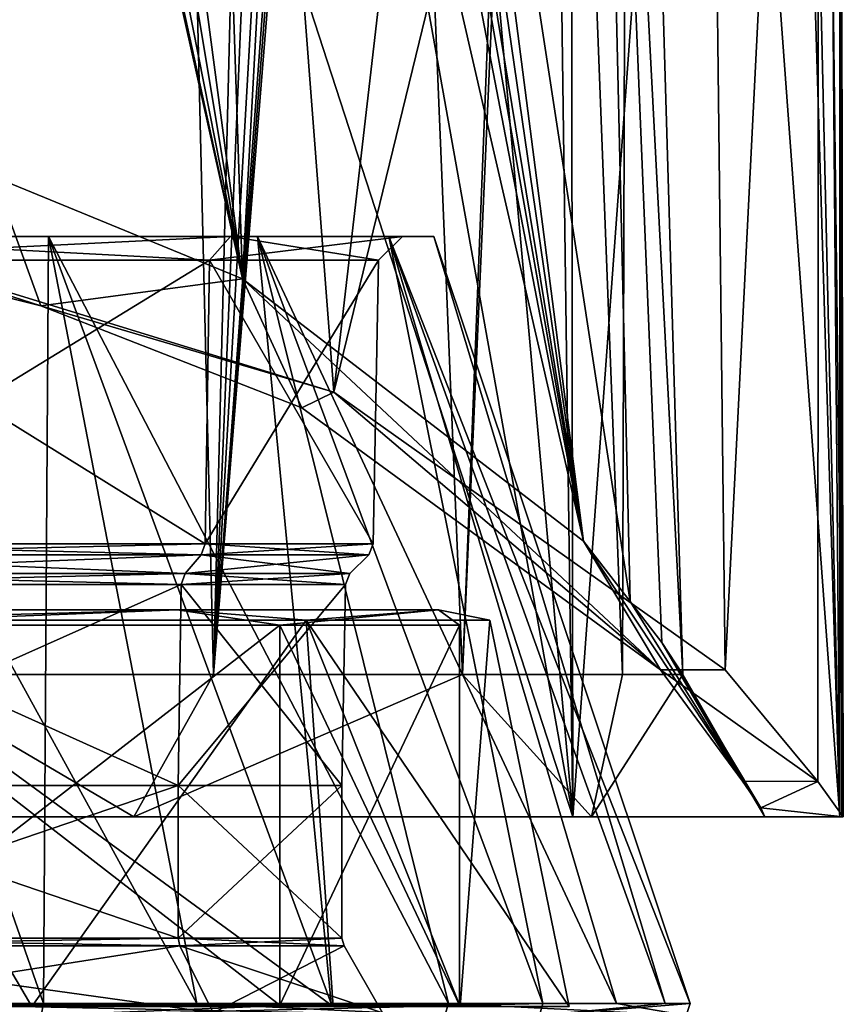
# Model space of a CAD drawing. Header units: millimetres. Extents: x -175 to 175, y 0 to 247.
# Tile 125 of 185: x 161 to 172, y 61 to 74. Entities that reach past the tile are written whole.
import ezdxf

# ---------------------------------------------------------------- set-up
doc = ezdxf.new("R2010")
doc.units = ezdxf.units.MM
doc.header["$LTSCALE"] = 65.185185
for name, color, linetype in [('1077', 7, 'CONTINUOUS'), ('1080', 7, 'CONTINUOUS'), ('1081', 7, 'CONTINUOUS'), ('543', 7, 'CONTINUOUS'), ('544', 7, 'CONTINUOUS'), ('548', 7, 'CONTINUOUS'), ('549', 7, 'CONTINUOUS'), ('550', 7, 'CONTINUOUS'), ('553', 7, 'CONTINUOUS'), ('824', 7, 'CONTINUOUS'), ('825', 7, 'CONTINUOUS'), ('828', 7, 'CONTINUOUS'), ('833', 7, 'CONTINUOUS'), ('834', 7, 'CONTINUOUS'), ('836', 7, 'CONTINUOUS'), ('838', 7, 'CONTINUOUS'), ('841', 7, 'CONTINUOUS'), ('842', 7, 'CONTINUOUS'), ('861', 7, 'CONTINUOUS'), ('865', 7, 'CONTINUOUS'), ('867', 7, 'CONTINUOUS'), ('868', 7, 'CONTINUOUS'), ('872', 7, 'CONTINUOUS'), ('895', 7, 'CONTINUOUS')]:
    doc.layers.add(name, color=color, linetype=linetype)

msp = doc.modelspace()

# ---------------------------------------------------------------- linework, layer by layer
at = {"layer": '1077', "color": 7, "linetype": 'CONTINUOUS', "true_color": 0xe0f2ff}
for points in [[(162.947, 63.6, 16.534), (154.613, 63.6, 20.487), (159.857, 65.414, 17.348), (162.947, 63.6, 16.534)], [(162.947, 63.6, 16.534), (159.857, 65.414, 17.348), (163.962, 65.414, 14.254), (162.947, 63.6, 16.534)], [(168.784, 63.6, 9.39), (162.947, 63.6, 16.534), (167.14, 65.414, 10.213), (168.784, 63.6, 9.39)], [(162.947, 63.6, 16.534), (163.962, 65.414, 14.254), (167.14, 65.414, 10.213), (162.947, 63.6, 16.534)], [(168.784, 63.6, 9.39), (167.14, 65.414, 10.213), (169.181, 65.414, 5.495), (168.784, 63.6, 9.39)], [(170.996, 63.6, 0.434), (168.784, 63.6, 9.39), (169.948, 65.414, 0.412), (170.996, 63.6, 0.434)], [(168.784, 63.6, 9.39), (169.181, 65.414, 5.495), (169.948, 65.414, 0.412), (168.784, 63.6, 9.39)]]:
    msp.add_3dface(points, dxfattribs=at)
at = {"layer": '1080', "color": 7, "linetype": 'CONTINUOUS', "true_color": 0xe0f2ff}
for points in [[(158.034, 71.049, -19.974), (161.762, 70.116, -17.974), (161.162, 71.761, -16.337), (158.034, 71.049, -19.974)], [(161.762, 70.116, -17.974), (164.333, 70.461, -13.69), (161.162, 71.761, -16.337), (161.762, 70.116, -17.974)], [(161.762, 70.116, -17.974), (165.091, 68.818, -15.191), (164.333, 70.461, -13.69), (161.762, 70.116, -17.974)], [(165.091, 68.818, -15.191), (169.665, 65.474, -8.018), (164.333, 70.461, -13.69), (165.091, 68.818, -15.191)], [(169.665, 65.474, -8.018), (168.682, 67.116, -6.878), (164.333, 70.461, -13.69), (169.665, 65.474, -8.018)]]:
    msp.add_3dface(points, dxfattribs=at)
at = {"layer": '1081', "color": 7, "linetype": 'CONTINUOUS', "true_color": 0xe0f2ff}
for points in [[(169.665, 65.474, -8.018), (170.709, 64.055, -3.806), (168.682, 67.116, -6.878), (169.665, 65.474, -8.018)], [(170.709, 64.055, -3.806), (169.278, 66.347, -5.047), (168.682, 67.116, -6.878), (170.709, 64.055, -3.806)], [(170.709, 64.055, -3.806), (169.68, 65.822, -3.223), (169.278, 66.347, -5.047), (170.709, 64.055, -3.806)], [(170.944, 63.713, -1.686), (170.996, 63.6, 0.434), (169.68, 65.822, -3.223), (170.944, 63.713, -1.686)], [(170.996, 63.6, 0.434), (169.948, 65.414, 0.412), (169.68, 65.822, -3.223), (170.996, 63.6, 0.434)], [(170.709, 64.055, -3.806), (170.944, 63.713, -1.686), (169.68, 65.822, -3.223), (170.709, 64.055, -3.806)]]:
    msp.add_3dface(points, dxfattribs=at)
at = {"layer": '543', "color": 7, "linetype": 'CONTINUOUS', "true_color": 0xe0f2ff}
for points in [[(163.51, 64, -7.8), (157.8, 64, -13.51), (163.51, 62.054, -7.8), (163.51, 64, -7.8)], [(163.51, 62.054, -7.8), (157.8, 64, -13.51), (157.8, 62.054, -13.51), (163.51, 62.054, -7.8)], [(157.8, 64, 13.51), (163.51, 64, 7.8), (157.8, 62.054, 13.51), (157.8, 64, 13.51)], [(157.8, 62.054, 13.51), (163.51, 64, 7.8), (163.51, 62.054, 7.8), (157.8, 62.054, 13.51)], [(165.6, 64), (163.51, 64, -7.8), (165.6, 62.054), (165.6, 64)], [(165.6, 62.054), (163.51, 64, -7.8), (163.51, 62.054, -7.8), (165.6, 62.054)], [(163.51, 64, 7.8), (165.6, 64), (163.51, 62.054, 7.8), (163.51, 64, 7.8)], [(163.51, 62.054, 7.8), (165.6, 64), (165.6, 62.054), (163.51, 62.054, 7.8)]]:
    msp.add_3dface(points, dxfattribs=at)
at = {"layer": '544', "color": 7, "linetype": 'CONTINUOUS', "true_color": 0xe0f2ff}
for points in [[(157.378, 61.218, -18.677), (158.385, 71, -14.524), (161.792, 61.218, -16.255), (157.378, 61.218, -18.677)], [(161.859, 71, 11.859), (158.385, 71, 14.524), (163.75, 61.218, 14.636), (161.859, 71, 11.859)], [(163.75, 61.218, 14.636), (158.385, 71, 14.524), (159.677, 61.218, 17.596), (163.75, 61.218, 14.636)], [(158.385, 71, -14.524), (161.859, 71, -11.859), (161.792, 61.218, -16.255), (158.385, 71, -14.524)], [(161.792, 61.218, -16.255), (161.859, 71, -11.859), (165.465, 61.218, -12.81), (161.792, 61.218, -16.255)], [(164.524, 71, 8.385), (161.859, 71, 11.859), (166.958, 61.218, 10.755), (164.524, 71, 8.385)], [(166.958, 61.218, 10.755), (161.859, 71, 11.859), (163.75, 61.218, 14.636), (166.958, 61.218, 10.755)], [(161.859, 71, -11.859), (164.524, 71, -8.385), (165.465, 61.218, -12.81), (161.859, 71, -11.859)], [(166.199, 71, 4.341), (164.524, 71, 8.385), (169.101, 61.218, 6.199), (166.199, 71, 4.341)], [(169.101, 61.218, 6.199), (164.524, 71, 8.385), (166.958, 61.218, 10.755), (169.101, 61.218, 6.199)], [(164.524, 71, -8.385), (166.199, 71, -4.341), (168.165, 61.218, -8.561), (164.524, 71, -8.385)], [(165.465, 61.218, -12.81), (164.524, 71, -8.385), (168.165, 61.218, -8.561), (165.465, 61.218, -12.81)], [(166.771, 71), (166.199, 71, 4.341), (170.042, 61.218, 1.252), (166.771, 71)], [(170.042, 61.218, 1.252), (166.199, 71, 4.341), (169.101, 61.218, 6.199), (170.042, 61.218, 1.252)], [(166.199, 71, -4.341), (166.771, 71), (169.724, 61.218, -3.773), (166.199, 71, -4.341)], [(168.165, 61.218, -8.561), (166.199, 71, -4.341), (169.724, 61.218, -3.773), (168.165, 61.218, -8.561)], [(169.724, 61.218, -3.773), (166.771, 71), (170.042, 61.218, 1.252), (169.724, 61.218, -3.773)]]:
    msp.add_3dface(points, dxfattribs=at)
at = {"layer": '548', "color": 7, "linetype": 'CONTINUOUS', "true_color": 0xe0f2ff}
for points in [[(161.647, 61.181, -14.475), (158.744, 66.11, -15.145), (153.701, 61.5, -18.173), (161.647, 61.181, -14.475)], [(165.145, 66.11, -8.744), (158.744, 66.11, -15.145), (161.647, 61.181, -14.475), (165.145, 66.11, -8.744)], [(158.744, 66.11, 15.145), (165.145, 66.11, 8.744), (165.487, 61.181, 10.262), (158.744, 66.11, 15.145)], [(158.79, 61.181, 16.368), (158.744, 66.11, 15.145), (165.487, 61.181, 10.262), (158.79, 61.181, 16.368)], [(167.109, 61.181, -7.242), (165.145, 66.11, -8.744), (161.647, 61.181, -14.475), (167.109, 61.181, -7.242)], [(167.488, 66.11), (165.145, 66.11, -8.744), (167.109, 61.181, -7.242), (167.488, 66.11)], [(165.145, 66.11, 8.744), (167.488, 66.11), (168.499, 61.181, 1.714), (165.145, 66.11, 8.744)], [(165.487, 61.181, 10.262), (165.145, 66.11, 8.744), (168.499, 61.181, 1.714), (165.487, 61.181, 10.262)], [(168.499, 61.181, 1.714), (167.488, 66.11), (167.109, 61.181, -7.242), (168.499, 61.181, 1.714)], [(153.413, 61.181, -18.262), (161.647, 61.181, -14.475), (153.561, 61.431, -18.209), (153.413, 61.181, -18.262)], [(153.561, 61.431, -18.209), (161.647, 61.181, -14.475), (153.701, 61.5, -18.173), (153.561, 61.431, -18.209)]]:
    msp.add_3dface(points, dxfattribs=at)
at = {"layer": '549', "color": 7, "linetype": 'CONTINUOUS', "true_color": 0xe0f2ff}
for points in [[(164.809, 61.2, -8.55), (158.55, 61.2, -14.809), (164.809, 66.043, -8.55), (164.809, 61.2, -8.55)], [(164.809, 66.043, -8.55), (158.55, 61.2, -14.809), (158.55, 66.043, -14.809), (164.809, 66.043, -8.55)], [(158.55, 61.2, 14.809), (164.809, 61.2, 8.55), (158.55, 66.043, 14.809), (158.55, 61.2, 14.809)], [(158.55, 66.043, 14.809), (164.809, 61.2, 8.55), (164.809, 66.043, 8.55), (158.55, 66.043, 14.809)], [(167.1, 61.2), (164.809, 61.2, -8.55), (167.1, 66.043), (167.1, 61.2)], [(167.1, 66.043), (164.809, 61.2, -8.55), (164.809, 66.043, -8.55), (167.1, 66.043)], [(164.809, 61.2, 8.55), (167.1, 61.2), (164.809, 66.043, 8.55), (164.809, 61.2, 8.55)], [(164.809, 66.043, 8.55), (167.1, 61.2), (167.1, 66.043), (164.809, 66.043, 8.55)]]:
    msp.add_3dface(points, dxfattribs=at)
at = {"layer": '550', "color": 7, "linetype": 'CONTINUOUS', "true_color": 0xe0f2ff}
for points in [[(157.378, 61.218, -18.677), (161.792, 61.218, -16.255), (152.5, 61.065, -19.873), (157.378, 61.218, -18.677)], [(161.792, 61.218, -16.255), (161.766, 61.065, -16.21), (152.5, 61.065, -19.873), (161.792, 61.218, -16.255)], [(159.677, 61.218, 17.596), (159.651, 61.065, 17.552), (166.914, 61.065, 10.73), (159.677, 61.218, 17.596)], [(163.75, 61.218, 14.636), (159.677, 61.218, 17.596), (166.914, 61.065, 10.73), (163.75, 61.218, 14.636)], [(161.792, 61.218, -16.255), (165.465, 61.218, -12.81), (161.766, 61.065, -16.21), (161.792, 61.218, -16.255)], [(165.465, 61.218, -12.81), (168.165, 61.218, -8.561), (161.766, 61.065, -16.21), (165.465, 61.218, -12.81)], [(168.165, 61.218, -8.561), (168.121, 61.065, -8.535), (161.766, 61.065, -16.21), (168.165, 61.218, -8.561)], [(166.958, 61.218, 10.755), (163.75, 61.218, 14.636), (166.914, 61.065, 10.73), (166.958, 61.218, 10.755)], [(166.958, 61.218, 10.755), (166.914, 61.065, 10.73), (169.991, 61.065, 1.252), (166.958, 61.218, 10.755)], [(169.101, 61.218, 6.199), (166.958, 61.218, 10.755), (169.991, 61.065, 1.252), (169.101, 61.218, 6.199)], [(168.165, 61.218, -8.561), (169.724, 61.218, -3.773), (168.121, 61.065, -8.535), (168.165, 61.218, -8.561)], [(169.724, 61.218, -3.773), (170.042, 61.218, 1.252), (168.121, 61.065, -8.535), (169.724, 61.218, -3.773)], [(170.042, 61.218, 1.252), (169.991, 61.065, 1.252), (168.121, 61.065, -8.535), (170.042, 61.218, 1.252)], [(170.042, 61.218, 1.252), (169.101, 61.218, 6.199), (169.991, 61.065, 1.252), (170.042, 61.218, 1.252)]]:
    msp.add_3dface(points, dxfattribs=at)
at = {"layer": '553', "color": 7, "linetype": 'CONTINUOUS', "true_color": 0xe0f2ff}
for points in [[(158.744, 66.11, -15.145), (163.499, 66.24, -10.765), (157.491, 66.24, -15.556), (158.744, 66.11, -15.145)], [(158.744, 66.11, 15.145), (157.491, 66.24, 15.556), (163.499, 66.24, 10.765), (158.744, 66.11, 15.145)], [(157.491, 66.24, 15.556), (158.55, 66.043, 14.809), (163.499, 66.24, 10.765), (157.491, 66.24, 15.556)], [(163.499, 66.24, -10.765), (158.55, 66.043, -14.809), (157.491, 66.24, -15.556), (163.499, 66.24, -10.765)], [(158.55, 66.043, 14.809), (164.809, 66.043, 8.55), (163.499, 66.24, 10.765), (158.55, 66.043, 14.809)], [(164.809, 66.043, -8.55), (158.55, 66.043, -14.809), (163.499, 66.24, -10.765), (164.809, 66.043, -8.55)], [(158.744, 66.11, -15.145), (165.145, 66.11, -8.744), (163.499, 66.24, -10.765), (158.744, 66.11, -15.145)], [(165.145, 66.11, 8.744), (158.744, 66.11, 15.145), (163.499, 66.24, 10.765), (165.145, 66.11, 8.744)], [(165.145, 66.11, -8.744), (166.833, 66.24, -3.842), (163.499, 66.24, -10.765), (165.145, 66.11, -8.744)], [(165.145, 66.11, 8.744), (163.499, 66.24, 10.765), (166.833, 66.24, 3.842), (165.145, 66.11, 8.744)], [(163.499, 66.24, 10.765), (164.809, 66.043, 8.55), (166.833, 66.24, 3.842), (163.499, 66.24, 10.765)], [(166.833, 66.24, -3.842), (164.809, 66.043, -8.55), (163.499, 66.24, -10.765), (166.833, 66.24, -3.842)], [(164.809, 66.043, 8.55), (167.1, 66.043), (166.833, 66.24, 3.842), (164.809, 66.043, 8.55)], [(167.1, 66.043), (164.809, 66.043, -8.55), (166.833, 66.24, -3.842), (167.1, 66.043)], [(165.145, 66.11, -8.744), (167.488, 66.11), (166.833, 66.24, -3.842), (165.145, 66.11, -8.744)], [(167.488, 66.11), (165.145, 66.11, 8.744), (166.833, 66.24, 3.842), (167.488, 66.11)], [(167.488, 66.11), (166.833, 66.24, 3.842), (166.833, 66.24, -3.842), (167.488, 66.11)], [(166.833, 66.24, 3.842), (167.1, 66.043), (166.833, 66.24, -3.842), (166.833, 66.24, 3.842)]]:
    msp.add_3dface(points, dxfattribs=at)
at = {"layer": '824', "color": 7, "linetype": 'CONTINUOUS', "true_color": 0xe0f2ff}
for points in [[(163.599, 66.703, -7.852), (157.971, 66.943, -13.807), (157.852, 66.703, -13.599), (163.599, 66.703, -7.852)], [(157.971, 66.943, 13.807), (163.807, 66.943, 7.971), (157.852, 66.703, 13.599), (157.971, 66.943, 13.807)], [(157.852, 66.703, 13.599), (163.807, 66.943, 7.971), (163.599, 66.703, 7.852), (157.852, 66.703, 13.599)], [(163.807, 66.943, -7.971), (157.971, 66.943, -13.807), (163.599, 66.703, -7.852), (163.807, 66.943, -7.971)], [(165.703, 66.703, 0), (163.807, 66.943, -7.971), (163.599, 66.703, -7.852), (165.703, 66.703, 0)], [(163.807, 66.943, 7.971), (165.943, 66.943, 0), (163.599, 66.703, 7.852), (163.807, 66.943, 7.971)], [(163.599, 66.703, 7.852), (165.943, 66.943, 0), (165.703, 66.703, 0), (163.599, 66.703, 7.852)], [(165.943, 66.943, 0), (163.807, 66.943, -7.971), (165.703, 66.703, 0), (165.943, 66.943, 0)]]:
    msp.add_3dface(points, dxfattribs=at)
at = {"layer": '825', "color": 7, "linetype": 'CONTINUOUS', "true_color": 0xe0f2ff}
for points in [[(163.858, 67.081, 8.001), (158.001, 67.081, 13.858), (163.912, 70.7, 8.032), (163.858, 67.081, 8.001)], [(163.912, 70.7, 8.032), (158.001, 67.081, 13.858), (158.032, 70.7, 13.912), (163.912, 70.7, 8.032)], [(158.001, 67.081, -13.858), (163.858, 67.081, -8.001), (158.032, 70.7, -13.912), (158.001, 67.081, -13.858)], [(158.032, 70.7, -13.912), (163.858, 67.081, -8.001), (163.912, 70.7, -8.032), (158.032, 70.7, -13.912)], [(166.001, 67.081), (163.858, 67.081, 8.001), (166.065, 70.7), (166.001, 67.081)], [(166.065, 70.7), (163.858, 67.081, 8.001), (163.912, 70.7, 8.032), (166.065, 70.7)], [(163.858, 67.081, -8.001), (166.001, 67.081), (163.912, 70.7, -8.032), (163.858, 67.081, -8.001)], [(163.912, 70.7, -8.032), (166.001, 67.081), (166.065, 70.7), (163.912, 70.7, -8.032)]]:
    msp.add_3dface(points, dxfattribs=at)
at = {"layer": '828', "color": 7, "linetype": 'CONTINUOUS', "true_color": 0xe0f2ff}
for points in [[(157.971, 66.943, -13.807), (163.807, 66.943, -7.971), (158.001, 67.081, -13.858), (157.971, 66.943, -13.807)], [(163.807, 66.943, 7.971), (157.971, 66.943, 13.807), (163.858, 67.081, 8.001), (163.807, 66.943, 7.971)], [(157.971, 66.943, 13.807), (158.001, 67.081, 13.858), (163.858, 67.081, 8.001), (157.971, 66.943, 13.807)], [(163.807, 66.943, -7.971), (163.858, 67.081, -8.001), (158.001, 67.081, -13.858), (163.807, 66.943, -7.971)], [(163.807, 66.943, -7.971), (165.943, 66.943, 0), (163.858, 67.081, -8.001), (163.807, 66.943, -7.971)], [(165.943, 66.943, 0), (163.807, 66.943, 7.971), (166.001, 67.081), (165.943, 66.943, 0)], [(163.807, 66.943, 7.971), (163.858, 67.081, 8.001), (166.001, 67.081), (163.807, 66.943, 7.971)], [(165.943, 66.943, 0), (166.001, 67.081), (163.858, 67.081, -8.001), (165.943, 66.943, 0)]]:
    msp.add_3dface(points, dxfattribs=at)
at = {"layer": '833', "color": 7, "linetype": 'CONTINUOUS', "true_color": 0xe0f2ff}
for points in [[(157.8, 64, -13.51), (163.51, 64, -7.8), (157.822, 66.565, -13.549), (157.8, 64, -13.51)], [(163.51, 64, 7.8), (157.8, 64, 13.51), (163.549, 66.565, 7.822), (163.51, 64, 7.8)], [(163.549, 66.565, 7.822), (157.8, 64, 13.51), (157.822, 66.565, 13.549), (163.549, 66.565, 7.822)], [(157.822, 66.565, -13.549), (163.51, 64, -7.8), (163.549, 66.565, -7.822), (157.822, 66.565, -13.549)], [(163.51, 64, -7.8), (165.6, 64), (163.549, 66.565, -7.822), (163.51, 64, -7.8)], [(165.6, 64), (163.51, 64, 7.8), (165.645, 66.565), (165.6, 64)], [(165.645, 66.565), (163.51, 64, 7.8), (163.549, 66.565, 7.822), (165.645, 66.565)], [(163.549, 66.565, -7.822), (165.6, 64), (165.645, 66.565), (163.549, 66.565, -7.822)]]:
    msp.add_3dface(points, dxfattribs=at)
at = {"layer": '834', "color": 7, "linetype": 'CONTINUOUS', "true_color": 0xe0f2ff}
for points in [[(163.533, 61.954, -7.813), (157.813, 61.954, -13.533), (163.96, 61.1, -8.06), (163.533, 61.954, -7.813)], [(163.96, 61.1, -8.06), (157.813, 61.954, -13.533), (158.06, 61.1, -13.96), (163.96, 61.1, -8.06)], [(157.813, 61.954, 13.533), (163.533, 61.954, 7.813), (158.06, 61.1, 13.96), (157.813, 61.954, 13.533)], [(158.06, 61.1, 13.96), (163.533, 61.954, 7.813), (163.96, 61.1, 8.06), (158.06, 61.1, 13.96)], [(165.627, 61.954), (163.533, 61.954, -7.813), (166.12, 61.1), (165.627, 61.954)], [(166.12, 61.1), (163.533, 61.954, -7.813), (163.96, 61.1, -8.06), (166.12, 61.1)], [(163.533, 61.954, 7.813), (165.627, 61.954), (163.96, 61.1, 8.06), (163.533, 61.954, 7.813)], [(163.96, 61.1, 8.06), (165.627, 61.954), (166.12, 61.1), (163.96, 61.1, 8.06)]]:
    msp.add_3dface(points, dxfattribs=at)
at = {"layer": '836', "color": 7, "linetype": 'CONTINUOUS', "true_color": 0xe0f2ff}
for points in [[(157.8, 62.054, 13.51), (163.51, 62.054, 7.8), (157.813, 61.954, 13.533), (157.8, 62.054, 13.51)], [(163.51, 62.054, -7.8), (157.8, 62.054, -13.51), (163.533, 61.954, -7.813), (163.51, 62.054, -7.8)], [(157.8, 62.054, -13.51), (157.813, 61.954, -13.533), (163.533, 61.954, -7.813), (157.8, 62.054, -13.51)], [(163.51, 62.054, 7.8), (163.533, 61.954, 7.813), (157.813, 61.954, 13.533), (163.51, 62.054, 7.8)], [(163.51, 62.054, 7.8), (165.6, 62.054), (163.533, 61.954, 7.813), (163.51, 62.054, 7.8)], [(165.6, 62.054), (163.51, 62.054, -7.8), (165.627, 61.954), (165.6, 62.054)], [(163.51, 62.054, -7.8), (163.533, 61.954, -7.813), (165.627, 61.954), (163.51, 62.054, -7.8)], [(165.6, 62.054), (165.627, 61.954), (163.533, 61.954, 7.813), (165.6, 62.054)]]:
    msp.add_3dface(points, dxfattribs=at)
at = {"layer": '838', "color": 7, "linetype": 'CONTINUOUS', "true_color": 0xe0f2ff}
for points in [[(157.852, 66.703, 13.599), (163.599, 66.703, 7.852), (157.822, 66.565, 13.549), (157.852, 66.703, 13.599)], [(163.599, 66.703, 7.852), (163.549, 66.565, 7.822), (157.822, 66.565, 13.549), (163.599, 66.703, 7.852)], [(157.852, 66.703, -13.599), (157.822, 66.565, -13.549), (163.549, 66.565, -7.822), (157.852, 66.703, -13.599)], [(163.599, 66.703, -7.852), (157.852, 66.703, -13.599), (163.549, 66.565, -7.822), (163.599, 66.703, -7.852)], [(163.599, 66.703, 7.852), (165.703, 66.703, 0), (163.549, 66.565, 7.822), (163.599, 66.703, 7.852)], [(165.703, 66.703, 0), (165.645, 66.565), (163.549, 66.565, 7.822), (165.703, 66.703, 0)], [(163.599, 66.703, -7.852), (163.549, 66.565, -7.822), (165.645, 66.565), (163.599, 66.703, -7.852)], [(165.703, 66.703, 0), (163.599, 66.703, -7.852), (165.645, 66.565), (165.703, 66.703, 0)]]:
    msp.add_3dface(points, dxfattribs=at)
at = {"layer": '841', "color": 7, "linetype": 'CONTINUOUS', "true_color": 0xe0f2ff}
for points in [[(158.385, 71, 14.524), (161.859, 71, 11.859), (158.188, 71, 14.181), (158.385, 71, 14.524)], [(158.188, 71, 14.181), (161.859, 71, 11.859), (164.181, 71, 8.188), (158.188, 71, 14.181)], [(164.181, 71, -8.188), (158.385, 71, -14.524), (158.188, 71, -14.181), (164.181, 71, -8.188)], [(161.859, 71, -11.859), (158.385, 71, -14.524), (164.181, 71, -8.188), (161.859, 71, -11.859)], [(161.859, 71, 11.859), (164.524, 71, 8.385), (164.181, 71, 8.188), (161.859, 71, 11.859)], [(164.524, 71, -8.385), (161.859, 71, -11.859), (164.181, 71, -8.188), (164.524, 71, -8.385)], [(164.524, 71, 8.385), (166.199, 71, 4.341), (164.181, 71, 8.188), (164.524, 71, 8.385)], [(164.181, 71, 8.188), (166.199, 71, 4.341), (166.375, 71), (164.181, 71, 8.188)], [(166.375, 71), (164.524, 71, -8.385), (164.181, 71, -8.188), (166.375, 71)], [(166.199, 71, -4.341), (164.524, 71, -8.385), (166.375, 71), (166.199, 71, -4.341)], [(166.199, 71, 4.341), (166.771, 71), (166.375, 71), (166.199, 71, 4.341)], [(166.771, 71), (166.199, 71, -4.341), (166.375, 71), (166.771, 71)]]:
    msp.add_3dface(points, dxfattribs=at)
at = {"layer": '842', "color": 7, "linetype": 'CONTINUOUS', "true_color": 0xe0f2ff}
for points in [[(158.032, 70.7, -13.912), (163.912, 70.7, -8.032), (158.188, 71, -14.181), (158.032, 70.7, -13.912)], [(163.912, 70.7, 8.032), (158.032, 70.7, 13.912), (164.181, 71, 8.188), (163.912, 70.7, 8.032)], [(158.032, 70.7, 13.912), (158.188, 71, 14.181), (164.181, 71, 8.188), (158.032, 70.7, 13.912)], [(163.912, 70.7, -8.032), (164.181, 71, -8.188), (158.188, 71, -14.181), (163.912, 70.7, -8.032)], [(163.912, 70.7, -8.032), (166.065, 70.7), (164.181, 71, -8.188), (163.912, 70.7, -8.032)], [(166.065, 70.7), (163.912, 70.7, 8.032), (166.375, 71), (166.065, 70.7)], [(163.912, 70.7, 8.032), (164.181, 71, 8.188), (166.375, 71), (163.912, 70.7, 8.032)], [(166.065, 70.7), (166.375, 71), (164.181, 71, -8.188), (166.065, 70.7)]]:
    msp.add_3dface(points, dxfattribs=at)
at = {"layer": '861', "color": 7, "linetype": 'CONTINUOUS', "true_color": 0xe0f2ff}
for points in [[(171.951, 90.13, 1.467), (171.996, 63.6, 0.434), (171.685, 89.243, -3.707), (171.951, 90.13, 1.467)], [(171.951, 90.13, 1.467), (171.951, 88.828, 1.467), (171.979, 63.6, 0.951), (171.951, 90.13, 1.467)], [(171.996, 63.6, 0.434), (171.951, 90.13, 1.467), (171.979, 63.6, 0.951), (171.996, 63.6, 0.434)], [(171.685, 89.243, -3.707), (170.487, 65.474, -8.018), (170.22, 88.394, -8.668), (171.685, 89.243, -3.707)], [(171.671, 64.051, -3.788), (170.487, 65.474, -8.018), (171.685, 89.243, -3.707), (171.671, 64.051, -3.788)], [(171.996, 63.6, 0.434), (171.671, 64.051, -3.788), (171.685, 89.243, -3.707), (171.996, 63.6, 0.434)], [(171.979, 63.6, 0.951), (171.951, 88.828, 1.467), (171.951, 87.258, 1.467), (171.979, 63.6, 0.951)], [(170.487, 65.474, -8.018), (165.497, 69.016, -15.616), (170.22, 88.394, -8.668), (170.487, 65.474, -8.018)], [(170.22, 88.394, -8.668), (165.497, 69.016, -15.616), (167.647, 87.63, -13.137), (170.22, 88.394, -8.668)], [(167.647, 87.63, -13.137), (165.497, 69.016, -15.616), (164.12, 86.99, -16.871), (167.647, 87.63, -13.137)], [(171.951, 63.6, 1.467), (171.979, 63.6, 0.951), (171.951, 87.258, 1.467), (171.951, 63.6, 1.467)], [(165.497, 69.016, -15.616), (158.248, 71.245, -20.395), (164.12, 86.99, -16.871), (165.497, 69.016, -15.616)], [(164.12, 86.99, -16.871), (158.248, 71.245, -20.395), (159.843, 86.511, -19.675), (164.12, 86.99, -16.871)]]:
    msp.add_3dface(points, dxfattribs=at)
at = {"layer": '865', "color": 7, "linetype": 'CONTINUOUS', "true_color": 0xe0f2ff}
for points in [[(158.034, 71.049, -19.974), (158.248, 71.245, -20.395), (161.762, 70.116, -17.974), (158.034, 71.049, -19.974)], [(158.248, 71.245, -20.395), (165.497, 69.016, -15.616), (161.762, 70.116, -17.974), (158.248, 71.245, -20.395)], [(161.762, 70.116, -17.974), (165.497, 69.016, -15.616), (165.091, 68.818, -15.191), (161.762, 70.116, -17.974)], [(165.091, 68.818, -15.191), (165.497, 69.016, -15.616), (169.665, 65.474, -8.018), (165.091, 68.818, -15.191)], [(165.497, 69.016, -15.616), (170.487, 65.474, -8.018), (169.665, 65.474, -8.018), (165.497, 69.016, -15.616)]]:
    msp.add_3dface(points, dxfattribs=at)
at = {"layer": '867', "color": 7, "linetype": 'CONTINUOUS', "true_color": 0xe0f2ff}
for points in [[(171.951, 63.6, 1.467), (171.387, 88.064, 5.156), (171.215, 87.849, 5.824), (171.951, 63.6, 1.467)], [(171.951, 63.6, 1.467), (171.748, 87.624, 3.321), (171.387, 88.064, 5.156), (171.951, 63.6, 1.467)], [(170.243, 86.825, 8.616), (171.951, 63.6, 1.467), (171.215, 87.849, 5.824), (170.243, 86.825, 8.616)], [(171.951, 63.6, 1.467), (171.951, 87.258, 1.467), (171.748, 87.624, 3.321), (171.951, 63.6, 1.467)], [(170.243, 86.825, 8.616), (168.515, 85.57, 11.883), (168.545, 63.6, 11.836), (170.243, 86.825, 8.616)], [(171.951, 63.6, 1.467), (170.243, 86.825, 8.616), (168.545, 63.6, 11.836), (171.951, 63.6, 1.467)], [(161.573, 85.061, 18.71), (157.613, 86.465, 20.641), (160.574, 63.6, 19.292), (161.573, 85.061, 18.71)], [(168.515, 85.57, 11.883), (168.248, 85.425, 12.289), (168.545, 63.6, 11.836), (168.515, 85.57, 11.883)], [(168.248, 85.425, 12.289), (166.629, 84.781, 14.404), (168.545, 63.6, 11.836), (168.248, 85.425, 12.289)], [(168.545, 63.6, 11.836), (161.573, 85.061, 18.71), (160.574, 63.6, 19.292), (168.545, 63.6, 11.836)], [(164.808, 84.487, 16.27), (161.573, 85.061, 18.71), (168.545, 63.6, 11.836), (164.808, 84.487, 16.27)], [(166.629, 84.781, 14.404), (164.808, 84.487, 16.27), (168.545, 63.6, 11.836), (166.629, 84.781, 14.404)]]:
    msp.add_3dface(points, dxfattribs=at)
at = {"layer": '868', "color": 7, "linetype": 'CONTINUOUS', "true_color": 0xe0f2ff}
for points in [[(162.947, 63.6, 16.534), (160.574, 63.6, 19.292), (154.613, 63.6, 20.487), (162.947, 63.6, 16.534)], [(168.545, 63.6, 11.836), (160.574, 63.6, 19.292), (162.947, 63.6, 16.534), (168.545, 63.6, 11.836)], [(168.784, 63.6, 9.39), (168.545, 63.6, 11.836), (162.947, 63.6, 16.534), (168.784, 63.6, 9.39)], [(171.951, 63.6, 1.467), (168.545, 63.6, 11.836), (170.996, 63.6, 0.434), (171.951, 63.6, 1.467)], [(170.996, 63.6, 0.434), (168.545, 63.6, 11.836), (168.784, 63.6, 9.39), (170.996, 63.6, 0.434)], [(171.996, 63.6, 0.434), (171.951, 63.6, 1.467), (170.996, 63.6, 0.434), (171.996, 63.6, 0.434)], [(171.996, 63.6, 0.434), (171.979, 63.6, 0.951), (171.951, 63.6, 1.467), (171.996, 63.6, 0.434)]]:
    msp.add_3dface(points, dxfattribs=at)
at = {"layer": '872', "color": 7, "linetype": 'CONTINUOUS', "true_color": 0xe0f2ff}
for points in [[(170.487, 65.474, -8.018), (171.671, 64.051, -3.788), (169.665, 65.474, -8.018), (170.487, 65.474, -8.018)], [(169.665, 65.474, -8.018), (171.671, 64.051, -3.788), (170.709, 64.055, -3.806), (169.665, 65.474, -8.018)], [(170.709, 64.055, -3.806), (171.671, 64.051, -3.788), (170.944, 63.713, -1.686), (170.709, 64.055, -3.806)], [(171.671, 64.051, -3.788), (171.996, 63.6, 0.434), (170.944, 63.713, -1.686), (171.671, 64.051, -3.788)], [(171.996, 63.6, 0.434), (170.996, 63.6, 0.434), (170.944, 63.713, -1.686), (171.996, 63.6, 0.434)]]:
    msp.add_3dface(points, dxfattribs=at)
at = {"layer": '895', "color": 7, "linetype": 'CONTINUOUS', "true_color": 0xe0f2ff}
for points in [[(167.14, 65.414, 10.213), (163.962, 65.414, 14.254), (166.062, 91.401, 10.649), (167.14, 65.414, 10.213)], [(166.062, 91.401, 10.649), (163.962, 65.414, 14.254), (165.92, 90.663, 10.896), (166.062, 91.401, 10.649)], [(168.114, 90.134, 6.676), (167.14, 65.414, 10.213), (166.062, 91.401, 10.649), (168.114, 90.134, 6.676)], [(165.92, 90.663, 10.896), (163.962, 65.414, 14.254), (165.773, 89.93, 11.14), (165.92, 90.663, 10.896)], [(162.116, 90.019, 15.034), (159.857, 65.414, 17.348), (161.486, 90.527, 15.504), (162.116, 90.019, 15.034)], [(168.231, 90.046, 6.356), (167.14, 65.414, 10.213), (168.114, 90.134, 6.676), (168.231, 90.046, 6.356)], [(169.181, 65.414, 5.495), (167.14, 65.414, 10.213), (168.231, 90.046, 6.356), (169.181, 65.414, 5.495)], [(169.25, 89.016, 1.801), (169.181, 65.414, 5.495), (168.231, 90.046, 6.356), (169.25, 89.016, 1.801)], [(163.38, 89.514, 13.939), (159.857, 65.414, 17.348), (162.116, 90.019, 15.034), (163.38, 89.514, 13.939)], [(165.773, 89.93, 11.14), (163.962, 65.414, 14.254), (165.313, 89.076, 11.801), (165.773, 89.93, 11.14)], [(163.962, 65.414, 14.254), (159.857, 65.414, 17.348), (163.38, 89.514, 13.939), (163.962, 65.414, 14.254)], [(164.553, 88.99, 12.731), (163.962, 65.414, 14.254), (163.38, 89.514, 13.939), (164.553, 88.99, 12.731)], [(165.313, 89.076, 11.801), (163.962, 65.414, 14.254), (164.943, 88.919, 12.273), (165.313, 89.076, 11.801)], [(164.943, 88.919, 12.273), (163.962, 65.414, 14.254), (164.553, 88.99, 12.731), (164.943, 88.919, 12.273)], [(168.776, 87.838, -4.742), (169.948, 65.414, 0.412), (169.25, 89.016, 1.801), (168.776, 87.838, -4.742)], [(169.948, 65.414, 0.412), (169.181, 65.414, 5.495), (169.25, 89.016, 1.801), (169.948, 65.414, 0.412)], [(166.141, 86.776, -10.75), (169.278, 66.347, -5.047), (168.776, 87.838, -4.742), (166.141, 86.776, -10.75)], [(169.68, 65.822, -3.223), (169.948, 65.414, 0.412), (168.776, 87.838, -4.742), (169.68, 65.822, -3.223)], [(169.278, 66.347, -5.047), (169.68, 65.822, -3.223), (168.776, 87.838, -4.742), (169.278, 66.347, -5.047)], [(165.996, 85.591, -11.02), (168.682, 67.116, -6.878), (166.141, 86.776, -10.75), (165.996, 85.591, -11.02)], [(168.682, 67.116, -6.878), (169.278, 66.347, -5.047), (166.141, 86.776, -10.75), (168.682, 67.116, -6.878)], [(165.846, 84.396, -11.289), (168.682, 67.116, -6.878), (165.996, 85.591, -11.02), (165.846, 84.396, -11.289)], [(165.731, 83.878, -11.471), (168.682, 67.116, -6.878), (165.846, 84.396, -11.289), (165.731, 83.878, -11.471)], [(161.162, 71.761, -16.337), (164.333, 70.461, -13.69), (161.281, 84.113, -15.86), (161.162, 71.761, -16.337)], [(161.281, 84.113, -15.86), (164.333, 70.461, -13.69), (161.495, 83.44, -15.728), (161.281, 84.113, -15.86)], [(165.536, 83.454, -11.752), (168.682, 67.116, -6.878), (165.731, 83.878, -11.471), (165.536, 83.454, -11.752)], [(161.495, 83.44, -15.728), (164.333, 70.461, -13.69), (161.869, 82.922, -15.464), (161.495, 83.44, -15.728)], [(165.018, 83.039, -12.425), (168.682, 67.116, -6.878), (165.536, 83.454, -11.752), (165.018, 83.039, -12.425)], [(163.92, 82.811, -13.652), (164.333, 70.461, -13.69), (165.018, 83.039, -12.425), (163.92, 82.811, -13.652)], [(164.333, 70.461, -13.69), (168.682, 67.116, -6.878), (165.018, 83.039, -12.425), (164.333, 70.461, -13.69)], [(161.869, 82.922, -15.464), (164.333, 70.461, -13.69), (162.304, 82.645, -15.13), (161.869, 82.922, -15.464)], [(162.725, 82.602, -14.779), (164.333, 70.461, -13.69), (163.92, 82.811, -13.652), (162.725, 82.602, -14.779)], [(162.304, 82.645, -15.13), (164.333, 70.461, -13.69), (162.725, 82.602, -14.779), (162.304, 82.645, -15.13)]]:
    msp.add_3dface(points, dxfattribs=at)

doc.saveas('drawing.dxf')
